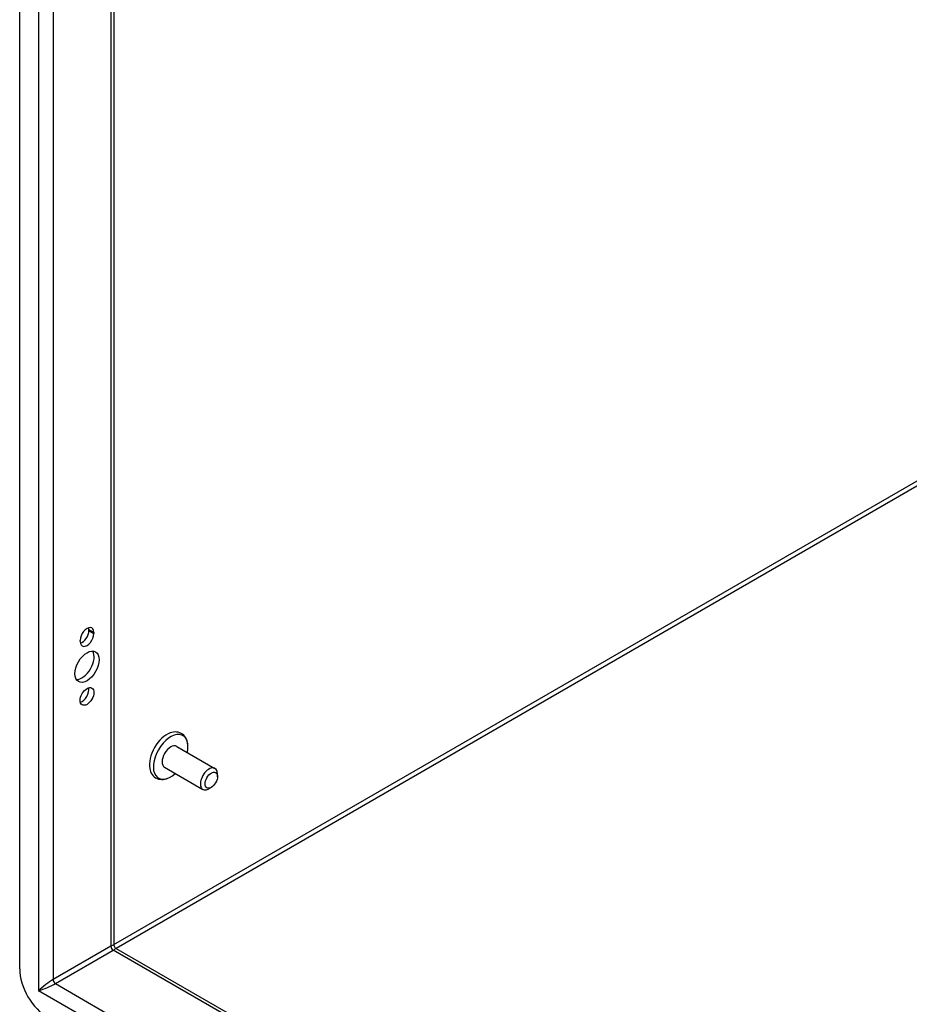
# Model space of a CAD drawing. Header units: inches. Extents: x 17 to 237, y 17 to 149.
# Tile 70 of 115: x 203 to 211, y 82 to 92. Entities that reach past the tile are written whole.
import ezdxf

# ---------------------------------------------------------------- set-up
doc = ezdxf.new("R2010")
doc.units = ezdxf.units.IN
doc.header["$MEASUREMENT"] = 0
doc.layers.add('Visible Edges(ANSI)', color=7, linetype='Continuous', lineweight=25)
doc.layers.add('Visible Tangent Edges(ANSI)', color=7, linetype='Continuous', lineweight=25)

msp = doc.modelspace()

# ---------------------------------------------------------------- linework, layer by layer
at = {"layer": 'Visible Edges(ANSI)'}
for p, q in [((202.6663, 82.4639), (202.6663, 115.2917)), ((203.5718, 114.8416), (203.5718, 82.69)), ((203.331, 85.7124), (203.331, 85.723)), ((203.2469, 85.6083), (203.2469, 85.6189)), ((203.3791, 85.6952), (203.3791, 85.6846)), ((204.1747, 84.6004), (204.5422, 84.3883)), ((204.0586, 84.3993), (204.4261, 84.1871)), ((204.5663, 84.3094), (204.5663, 84.3351)), ((204.5064, 84.2057), (204.4841, 84.1928)), ((203.5873, 82.6631), (227.1888, 69.0368))]:
    msp.add_line(p, q, dxfattribs=at)
at = {"layer": 'Visible Edges(ANSI)', "flags": 128}
for points in [[(204.2828, 84.6086), (204.2812, 84.6246), (204.2784, 84.6403), (204.2741, 84.6553), (204.2685, 84.6698), (204.2614, 84.6834), (204.2527, 84.696), (204.2425, 84.7074), (204.2308, 84.7173), (204.2179, 84.7255), (204.2039, 84.7318), (204.1892, 84.736), (204.1741, 84.7384), (204.1587, 84.7388), (204.1434, 84.7374), (204.1282, 84.7344), (204.1131, 84.7299)], [(203.9156, 84.3879), (203.9193, 84.3726), (203.9243, 84.3579), (203.9308, 84.3439), (203.9388, 84.3309), (203.9484, 84.3189), (203.9594, 84.3083), (203.9718, 84.2994), (203.9854, 84.2923), (203.9998, 84.2871), (204.0148, 84.284), (204.0301, 84.2828), (204.0454, 84.2834), (204.0607, 84.2857), (204.0759, 84.2896), (204.0909, 84.2949), (204.1056, 84.3016)]]:
    msp.add_lwpolyline(points, dxfattribs=at)
at = {"layer": 'Visible Edges(ANSI)'}
msp.add_arc((203.6028, 82.69), 0.031, 180, 240, dxfattribs=at)
for centre, major_axis, start_param, end_param in [((203.313, 85.6571), (0.0468, 0.081), 5.497787, 8.63938), ((203.2649, 85.6742), (0.0467, 0.081), 3.681737, 5.497787), ((203.2649, 85.6848), (0.0467, 0.081), 5.497787, 5.743041), ((203.313, 85.6464), (-0.0468, -0.081), 5.497787, 8.63938), ((203.2649, 85.3937), (-0.0825, -0.1429), 0.295704, 2.845888), ((203.2649, 85.108), (0.0467, 0.081), 3.681737, 5.743041), ((204.0805, 84.5207), (-0.1188, -0.2058), 3.731807, 5.692971), ((204.1167, 84.4998), (0.1178, 0.204), 5.228097, 10.479866), ((204.1167, 84.4998), (-0.0581, -0.1006), 3.141593, 6.283185), ((204.4841, 84.2877), (0.0581, 0.1006), 5.497787, 10.210176), ((202.9387, 82.3066), (-0.1927, 0.3337), 0.785398, 2.356194)]:
    msp.add_ellipse(centre, major_axis=major_axis, ratio=0.57735, start_param=start_param, end_param=end_param, dxfattribs=at)
for centre, major_axis in [((203.313, 85.366), (-0.0825, -0.1429)), ((203.313, 85.0802), (-0.0467, -0.081)), ((204.5064, 84.2748), (-0.0423, -0.0733))]:
    msp.add_ellipse(centre, major_axis=major_axis, ratio=0.57735, dxfattribs=at)
at = {"layer": 'Visible Tangent Edges(ANSI)'}
for p, q in [((202.8468, 115.2936), (202.8468, 82.2535)), ((202.9868, 115.1793), (202.9868, 82.3596)), ((203.5428, 114.8583), (203.5428, 82.6806)), ((203.5718, 82.6974), (211.4156, 87.226)), ((211.4375, 87.188), (203.5937, 82.6594)), ((203.331, 85.723), (203.3791, 85.6952)), ((203.331, 85.7124), (203.3791, 85.6846)), ((203.5428, 82.6806), (202.9868, 82.3596)), ((203.0087, 82.3217), (203.5647, 82.6427)), ((227.1888, 69.0033), (203.5647, 82.6427)), ((203.0087, 82.3217), (227.1888, 68.3613)), ((227.2177, 68.1829), (202.8468, 82.2535))]:
    msp.add_line(p, q, dxfattribs=at)
for centre, major_axis, ratio, start_param, end_param in [((203.4728, 82.6149), (-0.0986, -0.0763), 0.113927, 3.053631, 3.83903), ((203.5647, 82.668), (-0.0155, 0.0268), 0.57735, 0.785398, 2.356194), ((203.4728, 82.6149), (0.1154, 0.0472), 0.113927, 5.585748, 6.371147), ((202.9168, 82.2939), (-0.0986, -0.0763), 0.113927, 3.83903, 5.409826), ((202.9168, 82.2939), (0.1154, 0.0472), 0.113927, 4.014952, 5.585748), ((203.0087, 82.347), (-0.0155, 0.0268), 0.57735, 0.785398, 2.356194)]:
    msp.add_ellipse(centre, major_axis=major_axis, ratio=ratio, start_param=start_param, end_param=end_param, dxfattribs=at)

doc.saveas('drawing.dxf')
